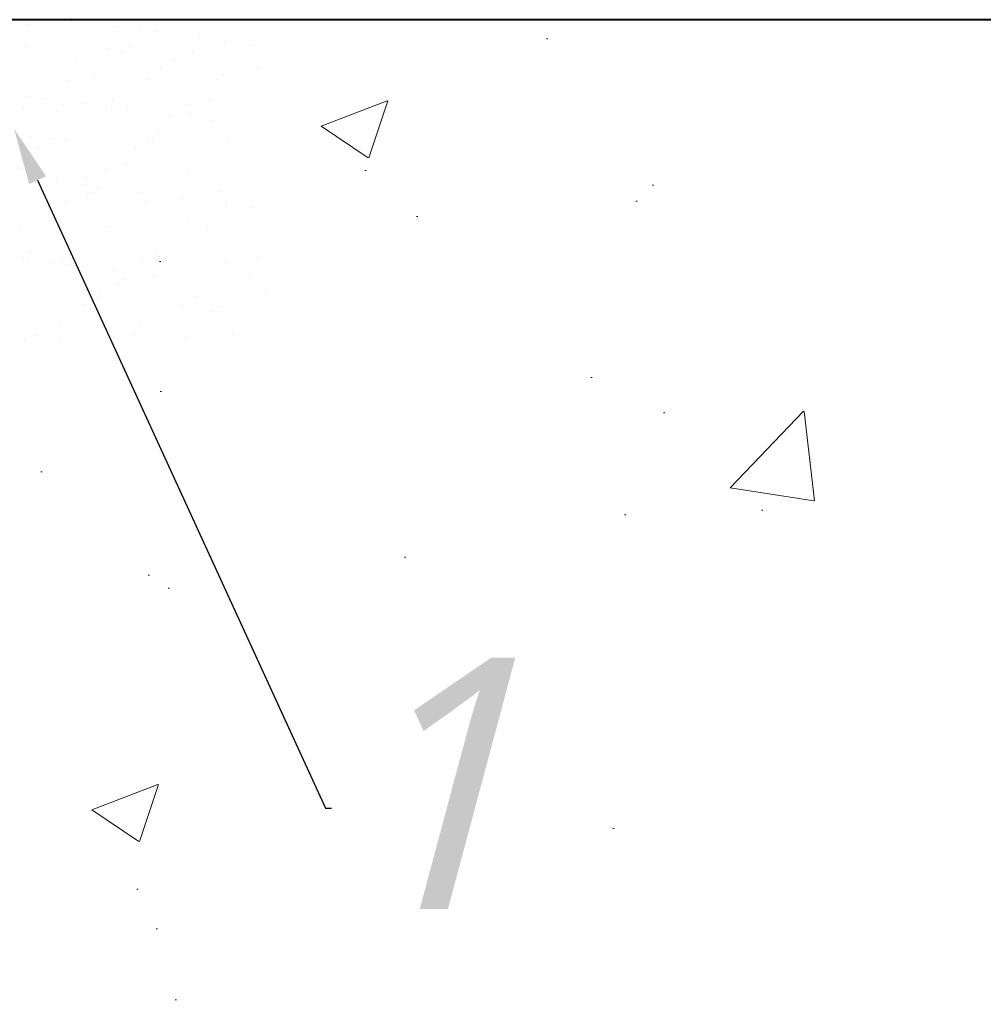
# Model space of a CAD drawing. Extents: x 8447392 to 8536225, y 5996969 to 6031026.
# Tile 15 of 37: x 8453296 to 8453603, y 6006610 to 6006923. Entities that reach past the tile are written whole.
import ezdxf
from ezdxf import colors
from ezdxf.entities.mleader import LeaderData, LeaderLine
from ezdxf.math import Vec2, Vec3

# ---------------------------------------------------------------- set-up
doc = ezdxf.new("R2010")
doc.units = 0
doc.header["$MEASUREMENT"] = 0
for name, color, linetype, lineweight in [('A_LINIA CIENKA', 250, 'CONTINUOUS', 9), ('A_LINIA GRUBA', 250, 'CONTINUOUS', 40), ('A_OPISY', 251, 'CONTINUOUS', 9)]:
    doc.layers.add(name, color=color, linetype=linetype, lineweight=lineweight)
doc.styles.add('TrembuchetMS', font='trebuc.ttf')

msp = doc.modelspace()

# ---------------------------------------------------------------- hatches: boundary and pattern name
at = {"layer": 'A_LINIA CIENKA'}
h = msp.add_hatch(dxfattribs=at)
h.set_pattern_fill('AR-CONC', color=256, scale=30, style=0)
h.set_pattern_definition([(50, (8423507.98, 5743126.54), (215.17805, -18.82564), [22.5, -247.5]), (355, (8423507.98, 5743126.54), (-41.6254, 225.65764), [18, -198]), (100.4514, (8423525.91, 5743124.98), (173.55281, 206.83186), [19.12206, -210.34263]), (46.1842, (8423507.98, 5743186.54), (320.17231, -49.6557), [33.75, -371.25]), (96.6356, (8423534.66, 5743182.4), (280.3988, 292.23536), [28.6831, -315.5139]), (351.1842, (8423507.98, 5743186.54), (280.3986, 292.2356), [27, -297]), (21, (8423537.98, 5743171.54), (179.07212, -120.78567), [22.5, -247.5]), (326, (8423537.98, 5743171.54), (72.9946, 217.54501), [18, -198]), (71.4514, (8423552.9, 5743161.48), (252.06679, 96.75915), [19.12206, -210.34263]), (37.5, (8423507.98, 5743126.545), (3.647957, 99.868156), [0, -195.6, 0, -201, 0, -198.75]), (7.5, (8423507.98, 5743126.54), (78.92086, 118.323514), [0, -114.6, 0, -191.1, 0, -75.75]), (327.5, (8423441.08, 5743126.545), (160.14673, -6.766462), [0, -75, 0, -234, 0, -310.5]), (317.5, (8423411.08, 5743126.54), (174.95585, 30.031495), [0, -97.5, 0, -155.4, 0, -220.5])])
edge = h.paths.add_edge_path()
edge.add_line((8453563.51311, 6004968.74034), (8453429.48935, 6004968.74034))
edge.add_line((8453429.48935, 6004968.74034), (8453429.48935, 6004960.31969))
edge.add_line((8453429.48935, 6004960.31969), (8453427.39586, 6004960.31969))
edge.add_line((8453427.39586, 6004960.31969), (8453427.39586, 6004943.05881))
edge.add_line((8453427.39586, 6004943.05881), (8453397.85772, 6004943.05881))
edge.add_line((8453397.85772, 6004943.05881), (8453397.85772, 6004960.31969))
edge.add_line((8453397.85772, 6004960.31969), (8453244.44717, 6004960.31969))
edge.add_line((8453244.44717, 6004960.31969), (8453244.44717, 6004968.74034))
edge.add_line((8453244.44717, 6004968.74034), (8453120.00391, 6004968.74034))
edge.add_line((8453120.00391, 6004968.74034), (8453120.00391, 6004943.05881))
edge.add_line((8453120.00391, 6004943.05881), (8453090.46576, 6004943.05881))
edge.add_line((8453090.46576, 6004943.05881), (8453090.46576, 6004968.74034))
edge.add_line((8453090.46576, 6004968.74034), (8452980.68722, 6004968.74034))
edge.add_line((8452980.68722, 6004968.74034), (8452980.68722, 6004954.32022))
edge.add_line((8452980.68722, 6004954.32022), (8452967.80321, 6004954.32022))
edge.add_line((8452967.80321, 6004954.32022), (8452967.80321, 6004930.48437))
edge.add_line((8452967.80321, 6004930.48437), (8452938.07754, 6004930.48437))
edge.add_line((8452938.07754, 6004930.48437), (8452938.07754, 6004954.32022))
edge.add_line((8452938.07754, 6004954.32022), (8452928.42753, 6004954.32022))
edge.add_arc((8452928.42753, 6005234.60573), 280.28551, 251.5412823, 270, ccw=False)
edge.add_line((8452839.68317, 6004968.74034), (8452812.61196, 6004968.74034))
edge.add_line((8452812.61196, 6004968.74034), (8452812.61196, 6004943.05881))
edge.add_line((8452812.61196, 6004943.05881), (8452783.07381, 6004943.05881))
edge.add_line((8452783.07381, 6004943.05881), (8452783.07381, 6004968.74034))
edge.add_line((8452783.07381, 6004968.74034), (8452274.46311, 6004968.74034))
edge.add_line((8452274.46311, 6004968.74034), (8452274.46311, 6004907.88572))
edge.add_line((8452274.46311, 6004907.88572), (8452389.50961, 6004907.88572))
edge.add_line((8452389.50961, 6004907.88572), (8452439.1378, 6004907.88572))
edge.add_line((8452439.1378, 6004907.88572), (8452439.1378, 6004882.6964))
edge.add_line((8452439.1378, 6004882.6964), (8452318.91311, 6004882.6964))
edge.add_line((8452318.91311, 6004882.6964), (8452318.91311, 6004613.14034))
edge.add_line((8452318.91311, 6004613.14034), (8452363.36311, 6004613.14034))
edge.add_line((8452363.36311, 6004613.14034), (8453563.51311, 6004613.14034))
edge.add_line((8453563.51311, 6004613.14034), (8453563.51311, 6004968.74034))
edge = h.paths.add_edge_path()
edge.add_line((8452648.14202, 6005234.60573), (8452648.14202, 6005249.29352))
edge.add_line((8452648.14202, 6005249.29352), (8452616.8075, 6005249.29352))
edge.add_line((8452616.8075, 6005249.29352), (8452616.8075, 6005278.98563))
edge.add_line((8452616.8075, 6005278.98563), (8452648.14202, 6005278.98563))
edge.add_line((8452648.14202, 6005278.98563), (8452648.14202, 6005294.16139))
edge.add_line((8452648.14202, 6005294.16139), (8452596.66311, 6005294.16139))
edge.add_line((8452596.66311, 6005294.16139), (8452596.66311, 6005380.36375))
edge.add_line((8452596.66311, 6005380.36375), (8452505.24925, 6005255.11839))
edge.add_line((8452505.24925, 6005255.11839), (8452391.40491, 6005118.74034))
edge.add_line((8452391.40491, 6005118.74034), (8452673.21159, 6005118.74034))
edge.add_arc((8452928.42753, 6005234.60573), 280.28551, 180, 204.4175559, ccw=False)
h.paths.add_polyline_path([(8452596.66311, 6005613.14034), (8452459.80542, 6005613.14034), (8452459.80542, 6005323.26384), (8452274.46311, 6005176.40825), (8452274.46311, 6005118.74034), (8452391.40491, 6005118.74034), (8452505.24925, 6005255.11839), (8452596.66311, 6005380.36375)])
h.paths.add_polyline_path([(8452596.66311, 6006013.44034), (8452459.80542, 6006013.44034), (8452459.80542, 6005613.14034), (8452596.66311, 6005613.14034)])
h.paths.add_polyline_path([(8452596.66311, 6006513.44034), (8452459.80542, 6006513.44034), (8452459.80542, 6006013.44034), (8452596.66311, 6006013.44034)])
h.paths.add_polyline_path([(8452596.66311, 6006923.26384), (8452459.80542, 6006923.26384), (8452459.80542, 6006513.44034), (8452596.66311, 6006513.44034)])
h.paths.add_polyline_path([(8453563.51311, 6006923.26384), (8453122.28014, 6006923.26384), (8452876.66311, 6006923.26384), (8452876.66311, 6006513.44034), (8453563.51311, 6006513.44034)])
h.paths.add_polyline_path([(8453563.51311, 6006513.44034), (8452876.66311, 6006513.44034), (8452876.66311, 6006408.74998), (8452876.66311, 6006408.74998), (8452876.66311, 6006013.44034), (8453563.51311, 6006013.44034)])
h.paths.add_polyline_path([(8453563.51311, 6006013.44034), (8453239.03743, 6006013.44034), (8453239.03743, 6005937.53115), (8452984.32642, 6005937.53115), (8452984.32642, 6005893.51494), (8453007.58655, 6005870.12349), (8453061.90259, 6005839.21313), (8453180.47383, 6005833.81069), (8453563.39647, 6005833.81069), (8453563.51311, 6005833.92733)])
h.paths.add_polyline_path([(8453563.51311, 6005833.81069), (8453180.47383, 6005833.81069), (8453061.90259, 6005839.21313), (8453007.58655, 6005870.12349), (8452984.32642, 6005893.51494), (8452984.32642, 6005937.53115), (8452876.66311, 6005937.53115), (8452876.66311, 6005613.14034), (8453563.51311, 6005613.14034), (8453563.51311, 6005751.98319)])
edge = h.paths.add_edge_path()
edge.add_line((8453563.51311, 6005613.14034), (8452876.66311, 6005613.14034))
edge.add_line((8452876.66311, 6005613.14034), (8452876.66311, 6005303.19837))
edge.add_line((8452876.66311, 6005303.19837), (8452951.53886, 6005303.19837))
edge.add_line((8452951.53886, 6005303.19837), (8452951.53886, 6005135.96529))
edge.add_arc((8452980.79336, 6005287.12362), 153.96319, 259.04665, 269.9605018)
edge.add_line((8452980.68722, 6005133.16046), (8452980.68722, 6005118.74034))
edge.add_line((8452980.68722, 6005118.74034), (8453090.46576, 6005118.74034))
edge.add_line((8453090.46576, 6005118.74034), (8453090.46576, 6005144.42187))
edge.add_line((8453090.46576, 6005144.42187), (8453120.00391, 6005144.42187))
edge.add_line((8453120.00391, 6005144.42187), (8453120.00391, 6005118.74034))
edge.add_line((8453120.00391, 6005118.74034), (8453244.44717, 6005118.74034))
edge.add_line((8453244.44717, 6005118.74034), (8453244.44717, 6005127.16099))
edge.add_line((8453244.44717, 6005127.16099), (8453258.93081, 6005127.16099))
edge.add_line((8453258.93081, 6005127.16099), (8453258.93081, 6005156.00931))
edge.add_line((8453258.93081, 6005156.00931), (8453284.22889, 6005156.00931))
edge.add_line((8453284.22889, 6005156.00931), (8453284.22889, 6005127.16099))
edge.add_line((8453284.22889, 6005127.16099), (8453389.70763, 6005127.16099))
edge.add_line((8453389.70763, 6005127.16099), (8453389.70763, 6005156.00931))
edge.add_line((8453389.70763, 6005156.00931), (8453415.0057, 6005156.00931))
edge.add_line((8453415.0057, 6005156.00931), (8453415.0057, 6005144.42187))
edge.add_line((8453415.0057, 6005144.42187), (8453427.39586, 6005144.42187))
edge.add_line((8453427.39586, 6005144.42187), (8453427.39586, 6005127.16099))
edge.add_line((8453427.39586, 6005127.16099), (8453429.48935, 6005127.16099))
edge.add_line((8453429.48935, 6005127.16099), (8453429.48935, 6005118.74034))
edge.add_line((8453429.48935, 6005118.74034), (8453563.51311, 6005118.74034))
edge.add_line((8453563.51311, 6005118.74034), (8453563.51311, 6005164.31395))
edge.add_line((8453563.51311, 6005164.31395), (8453563.51311, 6005613.14034))
edge = h.paths.add_edge_path()
edge.add_line((8452951.53886, 6005303.19837), (8452876.66311, 6005303.19837))
edge.add_line((8452876.66311, 6005303.19837), (8452876.66311, 6005294.16139))
edge.add_line((8452876.66311, 6005294.16139), (8452826.9911, 6005294.16139))
edge.add_arc((8452980.79336, 6005287.12362), 153.96319, 177.3800515, 259.04665)
edge.add_line((8452951.53886, 6005135.96529), (8452951.53886, 6005303.19837))
h.paths.add_polyline_path([(8451874.41311, 6004882.6964), (8451754.18842, 6004882.6964), (8451754.18842, 6004907.88572), (8451803.81661, 6004907.88572), (8451918.86311, 6004907.88572), (8451918.86311, 6005176.40825), (8451733.5208, 6005323.26384), (8451733.5208, 6005613.14034), (8451518.81311, 6005613.14034), (8451518.81311, 6004613.14034), (8451874.41311, 6004613.14034)])
h.paths.add_polyline_path([(8451733.5208, 6006013.44034), (8451518.81311, 6006013.44034), (8451518.81311, 6005751.98319), (8451518.81311, 6005613.14034), (8451733.5208, 6005613.14034)])
h.paths.add_polyline_path([(8451733.5208, 6006513.44034), (8451518.81311, 6006513.44034), (8451518.81311, 6006013.44034), (8451733.5208, 6006013.44034)])
h.paths.add_polyline_path([(8451733.5208, 6006923.26384), (8451518.81311, 6006923.26384), (8451518.81311, 6006513.44034), (8451733.5208, 6006513.44034)])
h.paths.add_polyline_path([(8453402.20318, 6006745.53256), (8453480.35461, 6006745.53256), (8453480.35461, 6006610.16421), (8453402.20318, 6006610.16421)], flags=16)
h.paths.add_polyline_path([(8453095.22142, 6006854.10151), (8453199.83261, 6006854.10151), (8453199.83261, 6006718.73316), (8453095.22142, 6006718.73316)], flags=16)
h.paths.add_polyline_path([(8453086.99603, 6006717.24077), (8453262.1461, 6006717.24077), (8453262.1461, 6006580.33763), (8453086.99603, 6006580.33763)], flags=16)
h.paths.add_polyline_path([(8453215.33157, 6005487.36856), (8453365.71541, 6005487.36856), (8453365.71541, 6005367.04532), (8453215.33157, 6005367.04532)], flags=16)
h.paths.add_polyline_path([(8451625.05561, 6005201.19316), (8451774.63137, 6005201.19316), (8451774.63137, 6005054.52649), (8451625.05561, 6005054.52649)], flags=16)

# ---------------------------------------------------------------- linework, layer by layer
at = {"layer": 'A_LINIA CIENKA', "linetype": 'ByBlock'}
msp.add_line((8454023.01651, 6006923.26384), (8451429.91311, 6006923.26384), dxfattribs=at)
at = {"layer": 'A_LINIA GRUBA', "linetype": 'ByBlock'}
for p, q in [((8453652.41311, 6006923.26384), (8453122.28014, 6006923.26384)), ((8453302.75099, 6006923.08759), (8453302.75099, 6006923.08759)), ((8453312.24034, 6006923.2189), (8453312.24034, 6006923.2189)), ((8453312.80934, 6006922.90874), (8453312.80934, 6006922.90874)), ((8453333.8924, 6006923.031), (8453333.8924, 6006923.031)), ((8453363.99715, 6006923.00771), (8453363.99715, 6006923.00771)), ((8453365.03382, 6006922.97441), (8453365.03382, 6006922.97441)), ((8453298.76187, 6006921.70682), (8453298.76187, 6006921.70682)), ((8453326.39213, 6006921.12053), (8453326.39213, 6006921.12053)), ((8453334.52198, 6006920.05021), (8453334.52198, 6006920.05021)), ((8453339.72707, 6006919.36495), (8453339.72707, 6006919.36495)), ((8453353.30986, 6006917.57674), (8453353.30986, 6006917.57674)), ((8453361.43971, 6006916.50643), (8453361.43971, 6006916.50643)), ((8453298.1234, 6006914.2996), (8453298.1234, 6006914.2996)), ((8453324.29931, 6006913.96572), (8453324.29931, 6006913.96572)), ((8453328.82314, 6006912.93006), (8453328.82314, 6006912.93006)), ((8453330.66633, 6006914.61903), (8453330.66633, 6006914.61903)), ((8453351.30824, 6006912.99264), (8453351.30824, 6006912.99264)), ((8453366.64479, 6006915.82117), (8453366.64479, 6006915.82117)), ((8453370.68084, 6006914.96275), (8453370.68084, 6006914.96275)), ((8453314.0727, 6006910.40446), (8453314.0727, 6006910.40446)), ((8453345.21412, 6006910.34787), (8453345.21412, 6006910.34787)), ((8453309.85575, 6006907.71796), (8453309.85575, 6006907.71796)), ((8453340.99717, 6006907.66137), (8453340.99717, 6006907.66137)), ((8453372.13858, 6006907.60478), (8453372.13858, 6006907.60478)), ((8453311.61041, 6006903.95066), (8453311.61041, 6006903.95066)), ((8453320.12326, 6006904.95809), (8453320.12326, 6006904.95809)), ((8453337.1913, 6006904.07335), (8453337.1913, 6006904.07335)), ((8453358.8844, 6006904.1533), (8453358.8844, 6006904.1533)), ((8453360.7276, 6006905.84228), (8453360.7276, 6006905.84228)), ((8453363.36721, 6006903.73947), (8453363.36721, 6006903.73947)), ((8453298.38429, 6006898.91633), (8453298.38429, 6006898.91633)), ((8453303.58938, 6006898.23106), (8453303.58938, 6006898.23106)), ((8453325.81612, 6006897.98998), (8453325.81612, 6006897.98998)), ((8453356.95754, 6006897.93339), (8453356.95754, 6006897.93339)), ((8453297.49347, 6006895.03136), (8453297.49347, 6006895.03136)), ((8453308.32683, 6006894.14865), (8453308.32683, 6006894.14865)), ((8453310.17002, 6006895.83763), (8453310.17002, 6006895.83763)), ((8453317.17217, 6006896.44285), (8453317.17217, 6006896.44285)), ((8453323.66938, 6006894.69748), (8453323.66938, 6006894.69748)), ((8453325.30202, 6006895.37254), (8453325.30202, 6006895.37254)), ((8453330.5071, 6006894.68728), (8453330.5071, 6006894.68728)), ((8453350.18453, 6006896.18134), (8453350.18453, 6006896.18134)), ((8453344.0899, 6006892.89907), (8453344.0899, 6006892.89907)), ((8453350.67831, 6006893.7244), (8453350.67831, 6006893.7244)), ((8453352.21975, 6006891.82875), (8453352.21975, 6006891.82875)), ((8453357.42483, 6006891.14349), (8453357.42483, 6006891.14349)), ((8453371.00763, 6006889.35528), (8453371.00763, 6006889.35528)), ((8453299.62695, 6006886.17669), (8453299.62695, 6006886.17669)), ((8453305.99642, 6006885.36344), (8453305.99642, 6006885.36344)), ((8453310.98047, 6006884.68242), (8453310.98047, 6006884.68242)), ((8453336.56137, 6006884.80511), (8453336.56137, 6006884.80511)), ((8453337.13784, 6006885.30685), (8453337.13784, 6006885.30685)), ((8453338.38809, 6006885.3719), (8453338.38809, 6006885.3719)), ((8453340.23129, 6006887.06087), (8453340.23129, 6006887.06087)), ((8453368.27926, 6006885.25026), (8453368.27926, 6006885.25026)), ((8453301.77946, 6006882.67694), (8453301.77946, 6006882.67694)), ((8453332.92088, 6006882.62035), (8453332.92088, 6006882.62035)), ((8453362.73728, 6006884.47123), (8453362.73728, 6006884.47123)), ((8453364.0623, 6006882.56376), (8453364.0623, 6006882.56376)), ((8453296.86353, 6006875.76313), (8453296.86353, 6006875.76313)), ((8453323.03944, 6006875.42925), (8453323.03944, 6006875.42925)), ((8453329.68822, 6006877.39993), (8453329.68822, 6006877.39993)), ((8453368.44936, 6006876.59514), (8453368.44936, 6006876.59514)), ((8453370.29255, 6006878.28412), (8453370.29255, 6006878.28412)), ((8453317.73984, 6006872.94896), (8453317.73984, 6006872.94896)), ((8453348.88126, 6006872.89237), (8453348.88126, 6006872.89237)), ((8453350.04838, 6006874.45617), (8453350.04838, 6006874.45617)), ((8453307.95221, 6006871.76518), (8453307.95221, 6006871.76518)), ((8453316.08206, 6006870.69487), (8453316.08206, 6006870.69487)), ((8453321.28714, 6006870.0096), (8453321.28714, 6006870.0096)), ((8453317.89178, 6006866.59049), (8453317.89178, 6006866.59049)), ((8453319.73498, 6006868.27946), (8453319.73498, 6006868.27946)), ((8453334.86994, 6006868.22139), (8453334.86994, 6006868.22139)), ((8453342.99979, 6006867.15108), (8453342.99979, 6006867.15108)), ((8453348.20487, 6006866.46582), (8453348.20487, 6006866.46582)), ((8453359.74949, 6006868.62318), (8453359.74949, 6006868.62318)), ((8453310.35054, 6006865.41418), (8453310.35054, 6006865.41418)), ((8453335.93144, 6006865.53687), (8453335.93144, 6006865.53687)), ((8453361.78767, 6006864.67761), (8453361.78767, 6006864.67761)), ((8453362.10735, 6006865.20299), (8453362.10735, 6006865.20299)), ((8453369.91751, 6006863.60729), (8453369.91751, 6006863.60729)), ((8453297.92014, 6006860.32242), (8453297.92014, 6006860.32242)), ((8453329.06156, 6006860.26583), (8453329.06156, 6006860.26583)), ((8453360.20297, 6006860.20924), (8453360.20297, 6006860.20924)), ((8453296.2336, 6006856.49489), (8453296.2336, 6006856.49489)), ((8453309.19191, 6006858.61852), (8453309.19191, 6006858.61852)), ((8453324.8446, 6006857.57933), (8453324.8446, 6006857.57933)), ((8453347.95305, 6006857.81373), (8453347.95305, 6006857.81373)), ((8453349.79624, 6006859.50271), (8453349.79624, 6006859.50271)), ((8453355.98602, 6006857.52274), (8453355.98602, 6006857.52274)), ((8453322.40951, 6006856.16101), (8453322.40951, 6006856.16101)), ((8453349.41844, 6006855.18793), (8453349.41844, 6006855.18793)), ((8453297.39547, 6006847.80908), (8453297.39547, 6006847.80908)), ((8453298.73225, 6006847.08751), (8453298.73225, 6006847.08751)), ((8453299.23867, 6006849.49806), (8453299.23867, 6006849.49806)), ((8453309.66355, 6006847.90794), (8453309.66355, 6006847.90794)), ((8453339.25318, 6006849.84177), (8453339.25318, 6006849.84177)), ((8453340.80497, 6006847.85135), (8453340.80497, 6006847.85135)), ((8453371.94639, 6006847.79476), (8453371.94639, 6006847.79476)), ((8453306.8621, 6006846.01719), (8453306.8621, 6006846.01719)), ((8453309.72061, 6006846.14594), (8453309.72061, 6006846.14594)), ((8453312.06718, 6006845.33193), (8453312.06718, 6006845.33193)), ((8453335.3015, 6006846.26864), (8453335.3015, 6006846.26864)), ((8453361.47741, 6006845.93476), (8453361.47741, 6006845.93476)), ((8453325.64998, 6006843.54372), (8453325.64998, 6006843.54372)), ((8453333.77982, 6006842.4734), (8453333.77982, 6006842.4734)), ((8453338.98491, 6006841.78814), (8453338.98491, 6006841.78814)), ((8453369.31444, 6006841.06501), (8453369.31444, 6006841.06501)), ((8453327.45674, 6006839.03232), (8453327.45674, 6006839.03232)), ((8453329.29993, 6006840.7213), (8453329.29993, 6006840.7213)), ((8453352.5677, 6006839.99993), (8453352.5677, 6006839.99993)), ((8453360.69755, 6006838.92962), (8453360.69755, 6006838.92962)), ((8453365.90264, 6006838.24436), (8453365.90264, 6006838.24436)), ((8453320.98527, 6006835.22481), (8453320.98527, 6006835.22481)), ((8453321.77958, 6006836.89277), (8453321.77958, 6006836.89277)), ((8453348.78851, 6006835.91969), (8453348.78851, 6006835.91969)), ((8453352.12669, 6006835.16821), (8453352.12669, 6006835.16821)), ((8453374.36941, 6006836.04238), (8453374.36941, 6006836.04238)), ((8453316.76832, 6006832.53831), (8453316.76832, 6006832.53831)), ((8453347.90973, 6006832.48172), (8453347.90973, 6006832.48172)), ((8453359.3612, 6006831.94454), (8453359.3612, 6006831.94454)), ((8453318.75687, 6006831.06036), (8453318.75687, 6006831.06036)), ((8453357.518, 6006830.25557), (8453357.518, 6006830.25557)), ((8453309.09067, 6006826.87771), (8453309.09067, 6006826.87771)), ((8453334.67157, 6006827.0004), (8453334.67157, 6006827.0004)), ((8453360.84748, 6006826.66652), (8453360.84748, 6006826.66652)), ((8453301.58727, 6006822.86691), (8453301.58727, 6006822.86691)), ((8453332.72869, 6006822.81032), (8453332.72869, 6006822.81032)), ((8453348.81813, 6006822.2836), (8453348.81813, 6006822.2836)), ((8453363.87011, 6006822.75373), (8453363.87011, 6006822.75373)), ((8453297.64214, 6006821.33952), (8453297.64214, 6006821.33952)), ((8453308.80362, 6006821.93989), (8453308.80362, 6006821.93989))]:
    msp.add_line(p, q, dxfattribs=at)
msp.add_lwpolyline([(8453372.0785, 6006923.26384), (8452274.46311, 6006923.26384)], dxfattribs=at)

# ---------------------------------------------------------------- leaders
at = {"layer": 'A_OPISY', "lineweight": 9}
ml = msp.add_multileader_mtext('Standard', dxfattribs=at)
ml.set_content('\\A1;{\\fTrebuchet MS|b0|i1|c238|p34;1}', color=256, style='TrembuchetMS')
ml.set_leader_properties(color=256)
ml.build(insert=Vec2(0, 0))
ml.multileader.update_dxf_attribs({"dogleg_length": 2, "arrow_head_size": 18})
ctx = ml.context
ctx.base_point, ctx.char_height, ctx.arrow_head_size, ctx.landing_gap_size, ctx.plane_origin = Vec3(8453395.42964, 6006672.28442), 80, 18, 0.02286, Vec3(8453297.18578, 6004430.45304)
notes = []
notes.append((ctx, [(0, (1, 1, 0), (8453393.42964, 6006672.28442), (1, 0), 2, [(0, [(8453294.38611, 6006888.57216)], 0, [])])]))
ctx.mtext.insert, ctx.mtext.line_spacing_factor, ctx.mtext.line_spacing_style, ctx.mtext.flow_direction = Vec3(8453395.4525, 6006720.28442), 0.4, 2, 5
for ctx, leaders in notes:
    for number, flags, end, landing, length, lines in leaders:
        leader = LeaderData()
        leader.index, (leader.has_last_leader_line, leader.has_dogleg_vector, leader.attachment_direction) = number, flags
        leader.last_leader_point, leader.dogleg_vector, leader.dogleg_length = Vec3(end), Vec3(landing), length
        for number, points, colour, breaks in lines:
            line = LeaderLine()
            line.index, line.vertices, line.color, line.breaks = number, Vec3.list(points), colors.encode_raw_color(colour), breaks
            leader.lines.append(line)
        ctx.leaders.append(leader)

doc.saveas('drawing.dxf')
